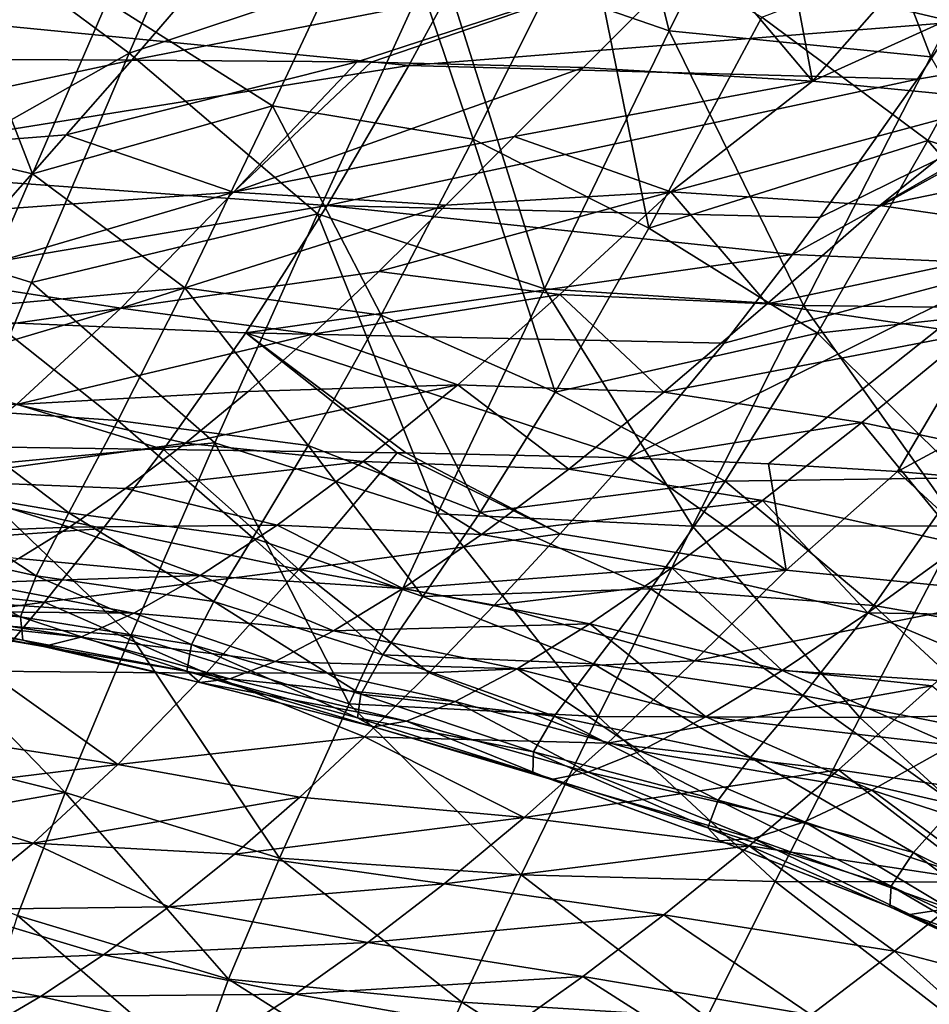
# Model space of a CAD drawing. Header units: metres. Extents: x -105 to 105, y -117 to 62.
# Tile 154 of 256: x -35.2 to -29.35, y -17.37 to -11.04. Entities that reach past the tile are written whole.
import ezdxf

# ---------------------------------------------------------------- set-up
doc = ezdxf.new("R2010")
doc.units = ezdxf.units.M
doc.layers.add('solid_509432_AD150_SW0001', color=7, linetype='CONTINUOUS')

msp = doc.modelspace()

# ---------------------------------------------------------------- linework, layer by layer
at = {"layer": 'solid_509432_AD150_SW0001'}
for points in [[(-31.019953, -11.114873, 15.036585), (-31.62887, -8.713927, 15.649694), (-32.508076, -10.599064, 14.930366)], [(-30.113319, -9.272597, 15.735985), (-31.62887, -8.713927, 15.649694), (-31.019953, -11.114873, 15.036585)], [(-30.113319, -9.272597, 15.735985), (-31.019953, -11.114873, 15.036585), (-29.338095, -11.281348, 15.356376)], [(-30.113319, -9.272597, 15.735985), (-29.338095, -11.281348, 15.356376), (-28.436577, -9.552868, 15.98103)], [(-33.571316, -11.596914, 10.673425), (-34.634132, -10.925756, 10.828826), (-32.862816, -10.087502, 11.677518)], [(-32.280533, -11.811003, 10.914225), (-33.571316, -11.596914, 10.673425), (-32.862816, -10.087502, 11.677518)], [(-31.557062, -10.370403, 11.841144), (-32.280533, -11.811003, 10.914225), (-32.862816, -10.087502, 11.677518)], [(-30.812502, -10.58875, -8.795751), (-30.098204, -11.436735, -7.854727), (-30.349806, -10.090739, -9.30895)], [(-28.985977, -10.173913, -9.276469), (-30.349806, -10.090739, -9.30895), (-30.098204, -11.436735, -7.854727)], [(-35.112614, -12.033549, 9.920726), (-36.43692, -11.724527, 9.801767), (-35.841137, -10.148978, 11.064911)], [(-34.634132, -10.925756, 10.828826), (-35.112614, -12.033549, 9.920726), (-35.841137, -10.148978, 11.064911)], [(-28.985977, -10.173913, -9.276469), (-30.098204, -11.436735, -7.854727), (-27.621107, -10.31326, -9.249307)], [(-28.526451, -10.308837, 12.632153), (-29.357149, -11.818768, 11.826713), (-30.423359, -11.026204, 11.847873)], [(-27.621107, -10.31326, -9.249307), (-30.098204, -11.436735, -7.854727), (-28.822948, -11.561461, -7.821142)], [(-28.465984, -12.102906, 12.008018), (-29.357149, -11.818768, 11.826713), (-28.526451, -10.308837, 12.632153)], [(-32.160118, -10.357281, -13.012868), (-32.693146, -11.33754, -12.247749), (-36.289845, -10.985033, -12.504969)], [(-29.178677, -11.058615, -12.506173), (-32.693146, -11.33754, -12.247749), (-32.160118, -10.357281, -13.012868)], [(-31.151054, -12.383069, 10.940616), (-32.280533, -11.811003, 10.914225), (-31.557062, -10.370403, 11.841144)], [(-28.780828, -10.448057, -12.967383), (-29.178677, -11.058615, -12.506173), (-32.160118, -10.357281, -13.012868)], [(-30.423359, -11.026204, 11.847873), (-31.151054, -12.383069, 10.940616), (-31.557062, -10.370403, 11.841144)], [(-33.91518, -10.650101, -8.697686), (-37.266945, -10.445975, -8.90749), (-37.886337, -11.285139, -7.918142)], [(-34.491833, -11.25677, 14.333287), (-35.630409, -10.415154, 14.536986), (-36.400547, -12.336628, 13.446423)], [(-34.491833, -11.25677, 14.333287), (-34.120415, -10.397776, 14.748985), (-35.630409, -10.415154, 14.536986)], [(-32.508076, -10.599064, 14.930366), (-34.120415, -10.397776, 14.748985), (-34.491833, -11.25677, 14.333287)], [(-33.281704, -12.290848, 14.10121), (-32.508076, -10.599064, 14.930366), (-34.491833, -11.25677, 14.333287)], [(-30.812502, -10.58875, -8.795751), (-34.47554, -11.302171, -7.915103), (-33.025887, -11.31416, -7.911488)], [(-30.812502, -10.58875, -8.795751), (-33.91518, -10.650101, -8.697686), (-34.47554, -11.302171, -7.915103)], [(-31.82189, -12.773238, 14.22868), (-32.508076, -10.599064, 14.930366), (-33.281704, -12.290848, 14.10121)], [(-30.812502, -10.58875, -8.795751), (-33.025887, -11.31416, -7.911488), (-32.935825, -11.315493, -7.910804)], [(-30.812502, -10.58875, -8.795751), (-32.935825, -11.315493, -7.910804), (-31.569841, -11.350128, -7.893191)], [(-31.019953, -11.114873, 15.036585), (-32.508076, -10.599064, 14.930366), (-31.82189, -12.773238, 14.22868)], [(-30.812502, -10.58875, -8.795751), (-31.569841, -11.350128, -7.893191), (-30.098204, -11.436735, -7.854727)], [(-33.91518, -10.650101, -8.697686), (-37.886337, -11.285139, -7.918142), (-37.337589, -11.287327, -7.917365)], [(-33.91518, -10.650101, -8.697686), (-37.337589, -11.287327, -7.917365), (-34.47554, -11.302171, -7.915103)], [(-33.571316, -11.596914, 10.673425), (-35.112614, -12.033549, 9.920726), (-34.634132, -10.925756, 10.828826)], [(-32.693146, -11.33754, -12.247749), (-36.729866, -11.983363, -11.624305), (-36.289845, -10.985033, -12.504969)], [(-29.178677, -11.058615, -12.506173), (-29.423977, -11.423876, -12.20724), (-32.693146, -11.33754, -12.247749)], [(-29.357149, -11.818768, 11.826713), (-31.151054, -12.383069, 10.940616), (-30.423359, -11.026204, 11.847873)], [(-27.633114, -11.122838, -12.5095), (-29.423977, -11.423876, -12.20724), (-29.178677, -11.058615, -12.506173)], [(-31.019953, -11.114873, 15.036585), (-31.82189, -12.773238, 14.22868), (-30.155876, -12.879557, 14.625533)], [(-31.019953, -11.114873, 15.036585), (-30.155876, -12.879557, 14.625533), (-29.338095, -11.281348, 15.356376)], [(-27.633114, -11.122838, -12.5095), (-30.227734, -12.55317, -11.152904), (-30.050425, -12.313509, -11.395073)], [(-27.633114, -11.122838, -12.5095), (-28.767117, -12.61582, -11.154559), (-30.227734, -12.55317, -11.152904)], [(-27.633114, -11.122838, -12.5095), (-30.050425, -12.313509, -11.395073), (-29.423977, -11.423876, -12.20724)], [(-35.119057, -12.733055, 13.480288), (-34.491833, -11.25677, 14.333287), (-36.400547, -12.336628, 13.446423)], [(-33.281704, -12.290848, 14.10121), (-34.491833, -11.25677, 14.333287), (-35.119057, -12.733055, 13.480288)], [(-34.47554, -11.302171, -7.915103), (-37.337589, -11.287327, -7.917365), (-37.778511, -12.008977, -6.900612)], [(-34.897926, -11.783547, -7.256648), (-34.47554, -11.302171, -7.915103), (-37.778511, -12.008977, -6.900612)], [(-33.025887, -11.31416, -7.911488), (-34.47554, -11.302171, -7.915103), (-34.897926, -11.783547, -7.256648)], [(-33.025887, -11.31416, -7.911488), (-34.897926, -11.783547, -7.256648), (-33.822075, -12.151536, -6.713744)], [(-32.935825, -11.315493, -7.910804), (-33.025887, -11.31416, -7.911488), (-33.822075, -12.151536, -6.713744)], [(-31.569841, -11.350128, -7.893191), (-32.935825, -11.315493, -7.910804), (-33.822075, -12.151536, -6.713744)], [(-29.338095, -11.281348, 15.356376), (-30.155876, -12.879557, 14.625533), (-28.405674, -12.901703, 15.123327)], [(-32.693146, -11.33754, -12.247749), (-33.219017, -12.236437, -11.425265), (-36.729866, -11.983363, -11.624305)], [(-32.016476, -11.794306, -7.288271), (-31.569841, -11.350128, -7.893191), (-33.822075, -12.151536, -6.713744)], [(-29.423977, -11.423876, -12.20724), (-33.219017, -12.236437, -11.425265), (-32.693146, -11.33754, -12.247749)], [(-30.098204, -11.436735, -7.854727), (-31.569841, -11.350128, -7.893191), (-32.016476, -11.794306, -7.288271)], [(-29.423977, -11.423876, -12.20724), (-30.050425, -12.313509, -11.395073), (-33.219017, -12.236437, -11.425265)], [(-30.098204, -11.436735, -7.854727), (-32.016476, -11.794306, -7.288271), (-31.010323, -12.148945, -6.83734)], [(-28.822948, -11.561461, -7.821142), (-30.098204, -11.436735, -7.854727), (-31.010323, -12.148945, -6.83734)], [(-29.665859, -12.237764, -6.845856), (-28.822948, -11.561461, -7.821142), (-31.010323, -12.148945, -6.83734)], [(-28.546217, -11.596734, -7.81327), (-28.822948, -11.561461, -7.821142), (-29.665859, -12.237764, -6.845856)], [(-34.133766, -12.766537, 9.629779), (-35.112614, -12.033549, 9.920726), (-33.571316, -11.596914, 10.673425)], [(-32.872673, -12.942183, 9.944604), (-34.133766, -12.766537, 9.629779), (-33.571316, -11.596914, 10.673425)], [(-32.280533, -11.811003, 10.914225), (-32.872673, -12.942183, 9.944604), (-33.571316, -11.596914, 10.673425)], [(-27.426382, -11.775318, -7.777857), (-28.546217, -11.596734, -7.81327), (-29.665859, -12.237764, -6.845856)], [(-35.112614, -12.033549, 9.920726), (-35.486366, -12.889476, 9.023278), (-36.43692, -11.724527, 9.801767)], [(-28.327656, -12.43293, -6.795347), (-27.426382, -11.775318, -7.777857), (-29.665859, -12.237764, -6.845856)], [(-35.317924, -12.260774, -6.523081), (-34.897926, -11.783547, -7.256648), (-37.778511, -12.008977, -6.900612)], [(-33.822075, -12.151536, -6.713744), (-34.897926, -11.783547, -7.256648), (-35.317924, -12.260774, -6.523081)], [(-32.455837, -12.234585, -6.62218), (-32.016476, -11.794306, -7.288271), (-33.822075, -12.151536, -6.713744)], [(-31.753227, -13.437264, 9.994458), (-32.872673, -12.942183, 9.944604), (-32.280533, -11.811003, 10.914225)], [(-31.010323, -12.148945, -6.83734), (-32.016476, -11.794306, -7.288271), (-32.455837, -12.234585, -6.62218)], [(-31.151054, -12.383069, 10.940616), (-31.753227, -13.437264, 9.994458), (-32.280533, -11.811003, 10.914225)], [(-29.357149, -11.818768, 11.826713), (-30.066973, -13.05831, 10.941252), (-31.151054, -12.383069, 10.940616)], [(-28.432779, -12.879311, 11.681112), (-30.066973, -13.05831, 10.941252), (-29.357149, -11.818768, 11.826713)], [(-28.465984, -12.102906, 12.008018), (-28.432779, -12.879311, 11.681112), (-29.357149, -11.818768, 11.826713)], [(-33.219017, -12.236437, -11.425265), (-37.183601, -12.910466, -10.655983), (-36.729866, -11.983363, -11.624305)], [(-34.133766, -12.766537, 9.629779), (-35.486366, -12.889476, 9.023278), (-35.112614, -12.033549, 9.920726)], [(-33.822075, -12.151536, -6.713744), (-35.317924, -12.260774, -6.523081), (-35.728367, -12.713167, -5.733351)], [(-33.822075, -12.151536, -6.713744), (-35.728367, -12.713167, -5.733351), (-34.544514, -12.896288, -5.401628)], [(-32.455837, -12.234585, -6.62218), (-33.822075, -12.151536, -6.713744), (-34.544514, -12.896288, -5.401628)], [(-31.010323, -12.148945, -6.83734), (-32.455837, -12.234585, -6.62218), (-32.887314, -12.661079, -5.899611)], [(-31.010323, -12.148945, -6.83734), (-32.887314, -12.661079, -5.899611), (-31.722338, -12.808956, -5.727828)], [(-30.389257, -12.870502, -5.78703), (-31.010323, -12.148945, -6.83734), (-31.722338, -12.808956, -5.727828)], [(-30.389257, -12.870502, -5.78703), (-29.665859, -12.237764, -6.845856), (-31.010323, -12.148945, -6.83734)], [(-33.219017, -12.236437, -11.425265), (-33.742794, -13.05687, -10.546171), (-37.183601, -12.910466, -10.655983)], [(-32.887314, -12.661079, -5.899611), (-32.455837, -12.234585, -6.62218), (-34.544514, -12.896288, -5.401628)], [(-30.227734, -12.55317, -11.152904), (-33.742794, -13.05687, -10.546171), (-33.219017, -12.236437, -11.425265)], [(-30.050425, -12.313509, -11.395073), (-30.227734, -12.55317, -11.152904), (-33.219017, -12.236437, -11.425265)], [(-28.327656, -12.43293, -6.795347), (-29.665859, -12.237764, -6.845856), (-30.389257, -12.870502, -5.78703)], [(-35.611523, -13.922952, 12.619487), (-35.119057, -12.733055, 13.480288), (-36.400547, -12.336628, 13.446423)], [(-33.940983, -13.763056, 13.174563), (-33.281704, -12.290848, 14.10121), (-35.119057, -12.733055, 13.480288)], [(-32.509209, -14.219919, 13.321834), (-33.281704, -12.290848, 14.10121), (-33.940983, -13.763056, 13.174563)], [(-31.82189, -12.773238, 14.22868), (-33.281704, -12.290848, 14.10121), (-32.509209, -14.219919, 13.321834)], [(-30.066973, -13.05831, 10.941252), (-31.753227, -13.437264, 9.994458), (-31.151054, -12.383069, 10.940616)], [(-29.086792, -13.0612, -5.728237), (-28.327656, -12.43293, -6.795347), (-30.389257, -12.870502, -5.78703)], [(-30.227734, -12.55317, -11.152904), (-30.667362, -13.122684, -10.530054), (-33.742794, -13.05687, -10.546171)], [(-28.767117, -12.61582, -11.154559), (-30.667362, -13.122684, -10.530054), (-30.227734, -12.55317, -11.152904)], [(-33.310741, -13.063715, -5.126349), (-32.887314, -12.661079, -5.899611), (-34.544514, -12.896288, -5.401628)], [(-31.722338, -12.808956, -5.727828), (-32.887314, -12.661079, -5.899611), (-33.310741, -13.063715, -5.126349)], [(-28.767117, -12.61582, -11.154559), (-30.380527, -13.897417, -9.603643), (-31.284538, -13.860608, -9.603822)], [(-28.767117, -12.61582, -11.154559), (-31.284538, -13.860608, -9.603822), (-30.667362, -13.122684, -10.530054)], [(-28.767117, -12.61582, -11.154559), (-29.551266, -13.947713, -9.603485), (-30.380527, -13.897417, -9.603643)], [(-28.767117, -12.61582, -11.154559), (-27.322508, -12.744751, -11.154793), (-29.551266, -13.947713, -9.603485)], [(-34.544514, -12.896288, -5.401628), (-35.728367, -12.713167, -5.733351), (-36.125332, -13.123035, -4.907752)], [(-33.940983, -13.763056, 13.174563), (-35.119057, -12.733055, 13.480288), (-35.611523, -13.922952, 12.619487)], [(-34.564571, -13.620096, 8.593434), (-35.486366, -12.889476, 9.023278), (-34.133766, -12.766537, 9.629779)], [(-33.341358, -13.78102, 8.974658), (-34.564571, -13.620096, 8.593434), (-34.133766, -12.766537, 9.629779)], [(-32.872673, -12.942183, 9.944604), (-33.341358, -13.78102, 8.974658), (-34.133766, -12.766537, 9.629779)], [(-31.82189, -12.773238, 14.22868), (-32.509209, -14.219919, 13.321834), (-30.871033, -14.299176, 13.798434)], [(-31.82189, -12.773238, 14.22868), (-30.871033, -14.299176, 13.798434), (-30.155876, -12.879557, 14.625533)], [(-27.322508, -12.744751, -11.154793), (-28.503923, -14.040625, -9.603294), (-29.551266, -13.947713, -9.603485)], [(-31.722338, -12.808956, -5.727828), (-33.310741, -13.063715, -5.126349), (-32.379452, -13.389582, -4.546463)], [(-31.05348, -13.438392, -4.658913), (-31.722338, -12.808956, -5.727828), (-32.379452, -13.389582, -4.546463)], [(-31.05348, -13.438392, -4.658913), (-30.389257, -12.870502, -5.78703), (-31.722338, -12.808956, -5.727828)], [(-37.183601, -12.910466, -10.655983), (-34.271523, -13.805265, -9.604473), (-37.197983, -13.762953, -9.605227)], [(-33.742794, -13.05687, -10.546171), (-34.271523, -13.805265, -9.604473), (-37.183601, -12.910466, -10.655983)], [(-34.544514, -12.896288, -5.401628), (-36.125332, -13.123035, -4.907752), (-36.507607, -13.481268, -4.059401)], [(-34.544514, -12.896288, -5.401628), (-36.507607, -13.481268, -4.059401), (-35.216759, -13.516033, -4.011377)], [(-34.564571, -13.620096, 8.593434), (-35.776192, -13.535315, 8.145269), (-35.486366, -12.889476, 9.023278)], [(-33.310741, -13.063715, -5.126349), (-34.544514, -12.896288, -5.401628), (-35.216759, -13.516033, -4.011377)], [(-29.086792, -13.0612, -5.728237), (-30.389257, -12.870502, -5.78703), (-31.05348, -13.438392, -4.658913)], [(-30.155876, -12.879557, 14.625533), (-30.871033, -14.299176, 13.798434), (-29.148838, -14.297452, 14.382468)], [(-30.155876, -12.879557, 14.625533), (-29.148838, -14.297452, 14.382468), (-28.405674, -12.901703, 15.123327)], [(-28.432779, -12.879311, 11.681112), (-29.131327, -13.987453, 10.766652), (-30.066973, -13.05831, 10.941252)], [(-32.235001, -14.210419, 9.048649), (-33.341358, -13.78102, 8.974658), (-32.872673, -12.942183, 9.944604)], [(-31.753227, -13.437264, 9.994458), (-32.235001, -14.210419, 9.048649), (-32.872673, -12.942183, 9.944604)], [(-33.725945, -13.432994, -4.309028), (-33.310741, -13.063715, -5.126349), (-35.216759, -13.516033, -4.011377)], [(-33.742794, -13.05687, -10.546171), (-32.769413, -13.826857, -9.604133), (-34.271523, -13.805265, -9.604473)], [(-33.742794, -13.05687, -10.546171), (-32.712269, -13.827784, -9.60412), (-32.769413, -13.826857, -9.604133)], [(-33.742794, -13.05687, -10.546171), (-31.284538, -13.860608, -9.603822), (-32.712269, -13.827784, -9.60412)], [(-30.667362, -13.122684, -10.530054), (-31.284538, -13.860608, -9.603822), (-33.742794, -13.05687, -10.546171)], [(-32.379452, -13.389582, -4.546463), (-33.310741, -13.063715, -5.126349), (-33.725945, -13.432994, -4.309028)], [(-30.066973, -13.05831, 10.941252), (-30.659725, -14.010062, 10.02182), (-31.753227, -13.437264, 9.994458)], [(-29.781097, -13.632122, -4.591033), (-29.086792, -13.0612, -5.728237), (-31.05348, -13.438392, -4.658913)], [(-29.131327, -13.987453, 10.766652), (-30.659725, -14.010062, 10.02182), (-30.066973, -13.05831, 10.941252)], [(-28.473557, -13.90988, -4.521231), (-29.086792, -13.0612, -5.728237), (-29.781097, -13.632122, -4.591033)], [(-32.379452, -13.389582, -4.546463), (-33.725945, -13.432994, -4.309028), (-34.129345, -13.764603, -3.452813)], [(-32.379452, -13.389582, -4.546463), (-34.129345, -13.764603, -3.452813), (-32.986828, -13.883301, -3.311005)], [(-31.665945, -13.932507, -3.477756), (-32.379452, -13.389582, -4.546463), (-32.986828, -13.883301, -3.311005)], [(-31.665945, -13.932507, -3.477756), (-31.05348, -13.438392, -4.658913), (-32.379452, -13.389582, -4.546463)], [(-34.129345, -13.764603, -3.452813), (-33.725945, -13.432994, -4.309028), (-35.216759, -13.516033, -4.011377)], [(-30.659725, -14.010062, 10.02182), (-32.235001, -14.210419, 9.048649), (-31.753227, -13.437264, 9.994458)], [(-29.781097, -13.632122, -4.591033), (-31.05348, -13.438392, -4.658913), (-31.665945, -13.932507, -3.477756)], [(-34.879669, -14.214046, 7.578161), (-35.998547, -14.020765, 7.26665), (-35.776192, -13.535315, 8.145269)], [(-34.129345, -13.764603, -3.452813), (-35.216759, -13.516033, -4.011377), (-35.83337, -14.003494, -2.566389)], [(-34.879669, -14.214046, 7.578161), (-35.776192, -13.535315, 8.145269), (-34.564571, -13.620096, 8.593434)], [(-33.696934, -14.373167, 8.024586), (-34.879669, -14.214046, 7.578161), (-34.564571, -13.620096, 8.593434)], [(-33.341358, -13.78102, 8.974658), (-33.696934, -14.373167, 8.024586), (-34.564571, -13.620096, 8.593434)], [(-30.419268, -14.134682, -3.400907), (-29.781097, -13.632122, -4.591033), (-31.665945, -13.932507, -3.477756)], [(-29.136311, -14.416963, -3.327356), (-29.781097, -13.632122, -4.591033), (-30.419268, -14.134682, -3.400907)], [(-29.136311, -14.416963, -3.327356), (-28.473557, -13.90988, -4.521231), (-29.781097, -13.632122, -4.591033)], [(-34.658264, -14.313322, -8.869846), (-37.564068, -14.520168, -8.487966), (-37.197983, -13.762953, -9.605227)], [(-34.271523, -13.805265, -9.604473), (-34.658264, -14.313322, -8.869846), (-37.197983, -13.762953, -9.605227)], [(-34.515057, -14.056108, -2.564596), (-34.129345, -13.764603, -3.452813), (-35.83337, -14.003494, -2.566389)], [(-34.481953, -15.003387, 12.165802), (-33.940983, -13.763056, 13.174563), (-35.611523, -13.922952, 12.619487)], [(-32.986828, -13.883301, -3.311005), (-34.129345, -13.764603, -3.452813), (-34.515057, -14.056108, -2.564596)], [(-33.077114, -15.44082, 12.329222), (-33.940983, -13.763056, 13.174563), (-34.481953, -15.003387, 12.165802)], [(-32.509209, -14.219919, 13.321834), (-33.940983, -13.763056, 13.174563), (-33.077114, -15.44082, 12.329222)], [(-32.60289, -14.751989, 8.119343), (-33.696934, -14.373167, 8.024586), (-33.341358, -13.78102, 8.974658)], [(-32.235001, -14.210419, 9.048649), (-32.60289, -14.751989, 8.119343), (-33.341358, -13.78102, 8.974658)], [(-33.401039, -14.578173, -8.484152), (-34.658264, -14.313322, -8.869846), (-34.271523, -13.805265, -9.604473)], [(-32.769413, -13.826857, -9.604133), (-33.401039, -14.578173, -8.484152), (-34.271523, -13.805265, -9.604473)], [(-31.720613, -14.348543, -8.90204), (-33.401039, -14.578173, -8.484152), (-32.769413, -13.826857, -9.604133)], [(-32.712269, -13.827784, -9.60412), (-31.720613, -14.348543, -8.90204), (-32.769413, -13.826857, -9.604133)], [(-32.712269, -13.827784, -9.60412), (-31.284538, -13.860608, -9.603822), (-31.720613, -14.348543, -8.90204)], [(-30.267385, -14.582019, -8.667182), (-31.720613, -14.348543, -8.90204), (-31.284538, -13.860608, -9.603822)], [(-30.380527, -13.897417, -9.603643), (-30.267385, -14.582019, -8.667182), (-31.284538, -13.860608, -9.603822)], [(-34.481953, -15.003387, 12.165802), (-35.611523, -13.922952, 12.619487), (-35.996567, -14.885257, 11.755541)], [(-32.986828, -13.883301, -3.311005), (-34.515057, -14.056108, -2.564596), (-33.54055, -14.291729, -2.034122)], [(-32.226067, -14.352672, -2.255733), (-32.986828, -13.883301, -3.311005), (-33.54055, -14.291729, -2.034122)], [(-32.226067, -14.352672, -2.255733), (-31.665945, -13.932507, -3.477756), (-32.986828, -13.883301, -3.311005)], [(-30.380527, -13.897417, -9.603643), (-29.551266, -13.947713, -9.603485), (-30.267385, -14.582019, -8.667182)], [(-30.419268, -14.134682, -3.400907), (-31.665945, -13.932507, -3.477756), (-32.226067, -14.352672, -2.255733)], [(-29.131327, -13.987453, 10.766652), (-29.704294, -14.808723, 9.828773), (-30.659725, -14.010062, 10.02182)], [(-28.69462, -14.738455, -8.65876), (-30.267385, -14.582019, -8.667182), (-29.551266, -13.947713, -9.603485)], [(-28.29179, -15.055004, 10.447039), (-29.704294, -14.808723, 9.828773), (-29.131327, -13.987453, 10.766652)], [(-28.503923, -14.040625, -9.603294), (-28.69462, -14.738455, -8.65876), (-29.551266, -13.947713, -9.603485)], [(-34.875313, -14.304741, -1.657384), (-35.83337, -14.003494, -2.566389), (-36.376575, -14.364512, -1.083526)], [(-35.089046, -14.617732, 6.561474), (-36.157246, -14.380665, 6.36199), (-35.998547, -14.020765, 7.26665)], [(-35.089046, -14.617732, 6.561474), (-35.998547, -14.020765, 7.26665), (-34.879669, -14.214046, 7.578161)], [(-34.875313, -14.304741, -1.657384), (-34.515057, -14.056108, -2.564596), (-35.83337, -14.003494, -2.566389)], [(-30.659725, -14.010062, 10.02182), (-31.138397, -14.70153, 9.10223), (-32.235001, -14.210419, 9.048649)], [(-29.704294, -14.808723, 9.828773), (-31.138397, -14.70153, 9.10223), (-30.659725, -14.010062, 10.02182)], [(-33.54055, -14.291729, -2.034122), (-34.515057, -14.056108, -2.564596), (-34.875313, -14.304741, -1.657384)], [(-31.002325, -14.56694, -2.170827), (-30.419268, -14.134682, -3.400907), (-32.226067, -14.352672, -2.255733)], [(-29.742834, -14.8572, -2.096011), (-30.419268, -14.134682, -3.400907), (-31.002325, -14.56694, -2.170827)], [(-29.742834, -14.8572, -2.096011), (-29.136311, -14.416963, -3.327356), (-30.419268, -14.134682, -3.400907)], [(-33.94706, -14.782966, 7.078612), (-35.089046, -14.617732, 6.561474), (-34.879669, -14.214046, 7.578161)], [(-33.696934, -14.373167, 8.024586), (-33.94706, -14.782966, 7.078612), (-34.879669, -14.214046, 7.578161)], [(-32.509209, -14.219919, 13.321834), (-33.077114, -15.44082, 12.329222), (-31.477011, -15.52203, 12.883771)], [(-31.138397, -14.70153, 9.10223), (-32.60289, -14.751989, 8.119343), (-32.235001, -14.210419, 9.048649)], [(-32.509209, -14.219919, 13.321834), (-31.477011, -15.52203, 12.883771), (-30.871033, -14.299176, 13.798434)], [(-35.20092, -14.508011, -0.75122), (-34.875313, -14.304741, -1.657384), (-36.376575, -14.364512, -1.083526)], [(-34.03545, -14.616988, -0.72847), (-34.875313, -14.304741, -1.657384), (-35.20092, -14.508011, -0.75122)], [(-33.54055, -14.291729, -2.034122), (-34.875313, -14.304741, -1.657384), (-34.03545, -14.616988, -0.72847)], [(-32.732159, -14.699718, -1.004605), (-33.54055, -14.291729, -2.034122), (-34.03545, -14.616988, -0.72847)], [(-32.732159, -14.699718, -1.004605), (-32.226067, -14.352672, -2.255733), (-33.54055, -14.291729, -2.034122)], [(-30.871033, -14.299176, 13.798434), (-31.477011, -15.52203, 12.883771), (-29.794798, -15.529155, 13.552587)], [(-30.871033, -14.299176, 13.798434), (-29.794798, -15.529155, 13.552587), (-29.148838, -14.297452, 14.382468)], [(-29.148838, -14.297452, 14.382468), (-29.794798, -15.529155, 13.552587), (-28.047535, -15.503146, 14.29845)], [(-34.658264, -14.313322, -8.869846), (-35.035755, -14.788396, -8.097704), (-37.564068, -14.520168, -8.487966)], [(-33.401039, -14.578173, -8.484152), (-35.035755, -14.788396, -8.097704), (-34.658264, -14.313322, -8.869846)], [(-31.720613, -14.348543, -8.90204), (-32.145397, -14.8077, -8.16418), (-33.401039, -14.578173, -8.484152)], [(-31.002325, -14.56694, -2.170827), (-32.226067, -14.352672, -2.255733), (-32.732159, -14.699718, -1.004605)], [(-30.267385, -14.582019, -8.667182), (-32.145397, -14.8077, -8.16418), (-31.720613, -14.348543, -8.90204)], [(-35.190392, -14.882592, 5.501793), (-36.245113, -14.637938, 5.406921), (-36.157246, -14.380665, 6.36199)], [(-35.190392, -14.882592, 5.501793), (-36.157246, -14.380665, 6.36199), (-35.089046, -14.617732, 6.561474)], [(-32.859974, -15.126383, 7.186457), (-33.94706, -14.782966, 7.078612), (-33.696934, -14.373167, 8.024586)], [(-32.60289, -14.751989, 8.119343), (-32.859974, -15.126383, 7.186457), (-33.696934, -14.373167, 8.024586)], [(-27.96895, -14.885899, -3.016933), (-29.136311, -14.416963, -3.327356), (-29.742834, -14.8572, -2.096011)], [(-35.035755, -14.788396, -8.097704), (-38.029118, -15.192077, -7.301814), (-37.564068, -14.520168, -8.487966)], [(-34.03545, -14.616988, -0.72847), (-35.20092, -14.508011, -0.75122), (-35.482235, -14.664021, 0.12798)], [(-34.03545, -14.616988, -0.72847), (-35.482235, -14.664021, 0.12798), (-34.460987, -14.859134, 0.589392)], [(-34.090454, -15.060136, 6.100833), (-35.190392, -14.882592, 5.501793), (-35.089046, -14.617732, 6.561474)], [(-33.94706, -14.782966, 7.078612), (-34.090454, -15.060136, 6.100833), (-35.089046, -14.617732, 6.561474)], [(-33.401039, -14.578173, -8.484152), (-33.996536, -15.244758, -7.297686), (-35.035755, -14.788396, -8.097704)], [(-33.178501, -14.973171, 0.261382), (-34.03545, -14.616988, -0.72847), (-34.460987, -14.859134, 0.589392)], [(-33.178501, -14.973171, 0.261382), (-32.732159, -14.699718, -1.004605), (-34.03545, -14.616988, -0.72847)], [(-32.563366, -15.241748, -7.382134), (-33.996536, -15.244758, -7.297686), (-33.401039, -14.578173, -8.484152)], [(-32.145397, -14.8077, -8.16418), (-32.563366, -15.241748, -7.382134), (-33.401039, -14.578173, -8.484152)], [(-31.530205, -14.928015, -0.913308), (-31.002325, -14.56694, -2.170827), (-32.732159, -14.699718, -1.004605)], [(-30.267385, -14.582019, -8.667182), (-30.856474, -15.165101, -7.685561), (-32.145397, -14.8077, -8.16418)], [(-30.293806, -15.227632, -0.839937), (-31.002325, -14.56694, -2.170827), (-31.530205, -14.928015, -0.913308)], [(-30.293806, -15.227632, -0.839937), (-29.742834, -14.8572, -2.096011), (-31.002325, -14.56694, -2.170827)], [(-28.69462, -14.738455, -8.65876), (-30.856474, -15.165101, -7.685561), (-30.267385, -14.582019, -8.667182)], [(-35.190392, -14.882592, 5.501793), (-36.247734, -14.805336, 4.355665), (-36.245113, -14.637938, 5.406921)], [(-34.460987, -14.859134, 0.589392), (-35.482235, -14.664021, 0.12798), (-35.715374, -14.774867, 0.963331)], [(-31.530205, -14.928015, -0.913308), (-32.732159, -14.699718, -1.004605), (-33.178501, -14.973171, 0.261382)], [(-31.138397, -14.70153, 9.10223), (-31.505543, -15.184948, 8.192087), (-32.60289, -14.751989, 8.119343)], [(-30.16098, -15.38702, 8.890779), (-31.505543, -15.184948, 8.192087), (-31.138397, -14.70153, 9.10223)], [(-29.704294, -14.808723, 9.828773), (-30.16098, -15.38702, 8.890779), (-31.138397, -14.70153, 9.10223)], [(-29.329714, -15.32653, -7.668814), (-30.856474, -15.165101, -7.685561), (-28.69462, -14.738455, -8.65876)], [(-35.035755, -14.788396, -8.097704), (-35.406502, -15.232046, -7.283241), (-38.029118, -15.192077, -7.301814)], [(-35.175282, -15.031375, 4.369432), (-36.210587, -14.855616, 3.775395), (-36.247734, -14.805336, 4.355665)], [(-35.175282, -15.031375, 4.369432), (-36.247734, -14.805336, 4.355665), (-35.190392, -14.882592, 5.501793)], [(-34.460987, -14.859134, 0.589392), (-35.715374, -14.774867, 0.963331), (-35.900684, -14.844804, 1.745476)], [(-33.996536, -15.244758, -7.297686), (-35.406502, -15.232046, -7.283241), (-35.035755, -14.788396, -8.097704)], [(-33.001965, -15.379297, 6.213243), (-34.090454, -15.060136, 6.100833), (-33.94706, -14.782966, 7.078612)], [(-32.859974, -15.126383, 7.186457), (-33.001965, -15.379297, 6.213243), (-33.94706, -14.782966, 7.078612)], [(-31.505543, -15.184948, 8.192087), (-32.859974, -15.126383, 7.186457), (-32.60289, -14.751989, 8.119343)], [(-30.856474, -15.165101, -7.685561), (-32.563366, -15.241748, -7.382134), (-32.145397, -14.8077, -8.16418)], [(-28.788166, -15.658675, 9.557053), (-30.16098, -15.38702, 8.890779), (-29.704294, -14.808723, 9.828773)], [(-28.29179, -15.055004, 10.447039), (-28.788166, -15.658675, 9.557053), (-29.704294, -14.808723, 9.828773)], [(-35.043217, -15.073247, 3.161816), (-36.143303, -14.881192, 3.149114), (-36.210587, -14.855616, 3.775395)], [(-35.043217, -15.073247, 3.161816), (-36.210587, -14.855616, 3.775395), (-35.175282, -15.031375, 4.369432)], [(-34.802017, -15.013846, 1.895472), (-35.900684, -14.844804, 1.745476), (-36.041576, -14.878824, 2.473161)], [(-34.460987, -14.859134, 0.589392), (-35.900684, -14.844804, 1.745476), (-34.802017, -15.013846, 1.895472)], [(-33.55394, -15.169711, 1.523263), (-34.460987, -14.859134, 0.589392), (-34.802017, -15.013846, 1.895472)], [(-33.55394, -15.169711, 1.523263), (-33.178501, -14.973171, 0.261382), (-34.460987, -14.859134, 0.589392)], [(-28.615816, -15.334911, -1.720512), (-29.742834, -14.8572, -2.096011), (-30.293806, -15.227632, -0.839937)], [(-28.615816, -15.334911, -1.720512), (-27.96895, -14.885899, -3.016933), (-29.742834, -14.8572, -2.096011)], [(-34.904099, -16.012716, 11.091064), (-35.996567, -14.885257, 11.755541), (-36.293358, -15.66444, 10.888295)], [(-35.043217, -15.073247, 3.161816), (-36.041576, -14.878824, 2.473161), (-36.143303, -14.881192, 3.149114)], [(-34.802017, -15.013846, 1.895472), (-36.041576, -14.878824, 2.473161), (-35.043217, -15.073247, 3.161816)], [(-34.904099, -16.012716, 11.091064), (-34.481953, -15.003387, 12.165802), (-35.996567, -14.885257, 11.755541)], [(-34.121391, -15.23126, 5.059081), (-35.175282, -15.031375, 4.369432), (-35.190392, -14.882592, 5.501793)], [(-34.090454, -15.060136, 6.100833), (-34.121391, -15.23126, 5.059081), (-35.190392, -14.882592, 5.501793)], [(-31.998323, -15.216084, 0.357195), (-31.530205, -14.928015, -0.913308), (-33.178501, -14.973171, 0.261382)], [(-30.785086, -15.5251, 0.427094), (-31.530205, -14.928015, -0.913308), (-31.998323, -15.216084, 0.357195)], [(-30.785086, -15.5251, 0.427094), (-30.293806, -15.227632, -0.839937), (-31.530205, -14.928015, -0.913308)], [(-33.524429, -16.434916, 11.265541), (-34.481953, -15.003387, 12.165802), (-34.904099, -16.012716, 11.091064)], [(-33.077114, -15.44082, 12.329222), (-34.481953, -15.003387, 12.165802), (-33.524429, -16.434916, 11.265541)], [(-31.998323, -15.216084, 0.357195), (-33.178501, -14.973171, 0.261382), (-33.55394, -15.169711, 1.523263)], [(-34.036591, -15.303652, 3.940382), (-35.043217, -15.073247, 3.161816), (-35.175282, -15.031375, 4.369432)], [(-34.121391, -15.23126, 5.059081), (-34.036591, -15.303652, 3.940382), (-35.175282, -15.031375, 4.369432)], [(-33.843998, -15.281769, 2.756266), (-34.802017, -15.013846, 1.895472), (-35.043217, -15.073247, 3.161816)], [(-33.843998, -15.281769, 2.756266), (-33.55394, -15.169711, 1.523263), (-34.802017, -15.013846, 1.895472)], [(-33.02285, -15.532379, 5.169959), (-34.121391, -15.23126, 5.059081), (-34.090454, -15.060136, 6.100833)], [(-33.001965, -15.379297, 6.213243), (-33.02285, -15.532379, 5.169959), (-34.090454, -15.060136, 6.100833)], [(-34.036591, -15.303652, 3.940382), (-33.843998, -15.281769, 2.756266), (-35.043217, -15.073247, 3.161816)], [(-31.759249, -15.521431, 7.267098), (-33.001965, -15.379297, 6.213243), (-32.859974, -15.126383, 7.186457)], [(-31.505543, -15.184948, 8.192087), (-31.759249, -15.521431, 7.267098), (-32.859974, -15.126383, 7.186457)], [(-32.395935, -15.427035, 1.622432), (-33.55394, -15.169711, 1.523263), (-33.843998, -15.281769, 2.756266)], [(-32.395935, -15.427035, 1.622432), (-31.998323, -15.216084, 0.357195), (-33.55394, -15.169711, 1.523263)], [(-30.856474, -15.165101, -7.685561), (-31.417183, -15.694155, -6.657872), (-32.563366, -15.241748, -7.382134)], [(-30.497742, -15.786105, 7.943828), (-31.759249, -15.521431, 7.267098), (-31.505543, -15.184948, 8.192087)], [(-30.16098, -15.38702, 8.890779), (-30.497742, -15.786105, 7.943828), (-31.505543, -15.184948, 8.192087)], [(-29.329714, -15.32653, -7.668814), (-31.417183, -15.694155, -6.657872), (-30.856474, -15.165101, -7.685561)], [(-34.564583, -15.830989, -6.043841), (-35.772808, -15.644525, -6.422389), (-35.406502, -15.232046, -7.283241)], [(-33.996536, -15.244758, -7.297686), (-34.564583, -15.830989, -6.043841), (-35.406502, -15.232046, -7.283241)], [(-32.97868, -15.652931, -6.547697), (-34.564583, -15.830989, -6.043841), (-33.996536, -15.244758, -7.297686)], [(-32.921494, -15.589312, 4.047603), (-34.036591, -15.303652, 3.940382), (-34.121391, -15.23126, 5.059081)], [(-33.02285, -15.532379, 5.169959), (-32.921494, -15.589312, 4.047603), (-34.121391, -15.23126, 5.059081)], [(-32.563366, -15.241748, -7.382134), (-32.97868, -15.652931, -6.547697), (-33.996536, -15.244758, -7.297686)], [(-31.417183, -15.694155, -6.657872), (-32.97868, -15.652931, -6.547697), (-32.563366, -15.241748, -7.382134)], [(-31.205933, -15.74527, 1.688792), (-31.998323, -15.216084, 0.357195), (-32.395935, -15.427035, 1.622432)], [(-31.205933, -15.74527, 1.688792), (-30.785086, -15.5251, 0.427094), (-31.998323, -15.216084, 0.357195)], [(-29.200853, -15.706742, -0.403535), (-30.293806, -15.227632, -0.839937), (-30.785086, -15.5251, 0.427094)], [(-29.200853, -15.706742, -0.403535), (-28.615816, -15.334911, -1.720512), (-30.293806, -15.227632, -0.839937)], [(-32.70826, -15.553144, 2.859231), (-33.843998, -15.281769, 2.756266), (-34.036591, -15.303652, 3.940382)], [(-32.921494, -15.589312, 4.047603), (-32.70826, -15.553144, 2.859231), (-34.036591, -15.303652, 3.940382)], [(-32.70826, -15.553144, 2.859231), (-32.395935, -15.427035, 1.622432), (-33.843998, -15.281769, 2.756266)], [(-31.892042, -15.749662, 6.292023), (-33.02285, -15.532379, 5.169959), (-33.001965, -15.379297, 6.213243)], [(-31.759249, -15.521431, 7.267098), (-31.892042, -15.749662, 6.292023), (-33.001965, -15.379297, 6.213243)], [(-29.932398, -15.864905, -6.632858), (-31.417183, -15.694155, -6.657872), (-29.329714, -15.32653, -7.668814)], [(-29.932398, -15.864905, -6.632858), (-29.329714, -15.32653, -7.668814), (-28.413885, -16.089251, -6.704661)], [(-33.077114, -15.44082, 12.329222), (-33.524429, -16.434916, 11.265541), (-31.971006, -16.541304, 11.892796)], [(-33.077114, -15.44082, 12.329222), (-31.971006, -16.541304, 11.892796), (-31.477011, -15.52203, 12.883771)], [(-31.541414, -15.881081, 2.924612), (-32.395935, -15.427035, 1.622432), (-32.70826, -15.553144, 2.859231)], [(-31.541414, -15.881081, 2.924612), (-31.205933, -15.74527, 1.688792), (-32.395935, -15.427035, 1.622432)], [(-29.175148, -16.090641, 8.654928), (-30.497742, -15.786105, 7.943828), (-30.16098, -15.38702, 8.890779)], [(-28.788166, -15.658675, 9.557053), (-29.175148, -16.090641, 8.654928), (-30.16098, -15.38702, 8.890779)], [(-29.794798, -15.529155, 13.552587), (-28.638477, -16.587442, 13.476306), (-28.047535, -15.503146, 14.29845)], [(-31.897619, -15.885119, 5.242569), (-32.921494, -15.589312, 4.047603), (-33.02285, -15.532379, 5.169959)], [(-31.892042, -15.749662, 6.292023), (-31.897619, -15.885119, 5.242569), (-33.02285, -15.532379, 5.169959)], [(-31.77673, -15.928378, 4.115227), (-32.70826, -15.553144, 2.859231), (-32.921494, -15.589312, 4.047603)], [(-31.77673, -15.928378, 4.115227), (-31.541414, -15.881081, 2.924612), (-32.70826, -15.553144, 2.859231)], [(-31.477011, -15.52203, 12.883771), (-31.971006, -16.541304, 11.892796), (-30.338598, -16.583838, 12.640838)], [(-30.705133, -16.061863, 6.953472), (-31.892042, -15.749662, 6.292023), (-31.759249, -15.521431, 7.267098)], [(-30.497742, -15.786105, 7.943828), (-30.705133, -16.061863, 6.953472), (-31.759249, -15.521431, 7.267098)], [(-31.477011, -15.52203, 12.883771), (-30.338598, -16.583838, 12.640838), (-29.794798, -15.529155, 13.552587)], [(-29.716747, -15.996701, 0.919284), (-30.785086, -15.5251, 0.427094), (-31.205933, -15.74527, 1.688792)], [(-29.716747, -15.996701, 0.919284), (-29.200853, -15.706742, -0.403535), (-30.785086, -15.5251, 0.427094)], [(-29.794798, -15.529155, 13.552587), (-30.338598, -16.583838, 12.640838), (-28.638477, -16.587442, 13.476306)], [(-31.897619, -15.885119, 5.242569), (-31.77673, -15.928378, 4.115227), (-32.921494, -15.589312, 4.047603)], [(-34.904099, -16.012716, 11.091064), (-36.293358, -15.66444, 10.888295), (-36.515808, -16.295813, 10.011385)], [(-34.564583, -15.830989, -6.043841), (-36.136631, -16.024837, -5.511534), (-35.772808, -15.644525, -6.422389)], [(-32.97868, -15.652931, -6.547697), (-33.394592, -16.041649, -5.653255), (-34.564583, -15.830989, -6.043841)], [(-31.953341, -16.171558, -5.585441), (-33.394592, -16.041649, -5.653255), (-32.97868, -15.652931, -6.547697)], [(-31.417183, -15.694155, -6.657872), (-31.953341, -16.171558, -5.585441), (-32.97868, -15.652931, -6.547697)], [(-29.932398, -15.864905, -6.632858), (-31.953341, -16.171558, -5.585441), (-31.417183, -15.694155, -6.657872)], [(-30.771639, -16.23959, 5.886877), (-31.897619, -15.885119, 5.242569), (-31.892042, -15.749662, 6.292023)], [(-30.705133, -16.061863, 6.953472), (-30.771639, -16.23959, 5.886877), (-31.892042, -15.749662, 6.292023)], [(-30.149237, -16.199295, 2.23059), (-31.205933, -15.74527, 1.688792), (-31.541414, -15.881081, 2.924612)], [(-30.149237, -16.199295, 2.23059), (-29.716747, -15.996701, 0.919284), (-31.205933, -15.74527, 1.688792)], [(-28.402239, -16.421885, 0.73308), (-29.200853, -15.706742, -0.403535), (-29.716747, -15.996701, 0.919284)], [(-29.448172, -16.398151, 7.717997), (-30.705133, -16.061863, 6.953472), (-30.497742, -15.786105, 7.943828)], [(-29.175148, -16.090641, 8.654928), (-29.448172, -16.398151, 7.717997), (-30.497742, -15.786105, 7.943828)], [(-34.564583, -15.830989, -6.043841), (-35.109035, -16.337669, -4.727731), (-36.136631, -16.024837, -5.511534)], [(-33.394592, -16.041649, -5.653255), (-35.109035, -16.337669, -4.727731), (-34.564583, -15.830989, -6.043841)], [(-30.506678, -16.355387, -5.552226), (-31.953341, -16.171558, -5.585441), (-29.932398, -15.864905, -6.632858)], [(-30.693815, -16.322124, 4.735239), (-31.77673, -15.928378, 4.115227), (-31.897619, -15.885119, 5.242569)], [(-30.771639, -16.23959, 5.886877), (-30.693815, -16.322124, 4.735239), (-31.897619, -15.885119, 5.242569)], [(-30.480694, -16.308392, 3.509574), (-31.541414, -15.881081, 2.924612), (-31.77673, -15.928378, 4.115227)], [(-30.480694, -16.308392, 3.509574), (-30.149237, -16.199295, 2.23059), (-31.541414, -15.881081, 2.924612)], [(-30.506678, -16.355387, -5.552226), (-29.932398, -15.864905, -6.632858), (-29.006918, -16.581326, -5.653192)], [(-29.932398, -15.864905, -6.632858), (-28.413885, -16.089251, -6.704661), (-29.006918, -16.581326, -5.653192)], [(-30.693815, -16.322124, 4.735239), (-30.480694, -16.308392, 3.509574), (-31.77673, -15.928378, 4.115227)], [(-35.209606, -16.802456, 9.965694), (-34.904099, -16.012716, 11.091064), (-36.515808, -16.295813, 10.011385)], [(-33.852734, -17.211895, 10.145433), (-34.904099, -16.012716, 11.091064), (-35.209606, -16.802456, 9.965694)], [(-33.524429, -16.434916, 11.265541), (-34.904099, -16.012716, 11.091064), (-33.852734, -17.211895, 10.145433)], [(-28.857645, -16.632698, 2.010382), (-29.716747, -15.996701, 0.919284), (-30.149237, -16.199295, 2.23059)], [(-28.857645, -16.632698, 2.010382), (-28.402239, -16.421885, 0.73308), (-29.716747, -15.996701, 0.919284)], [(-35.109035, -16.337669, -4.727731), (-36.500149, -16.371794, -4.545292), (-36.136631, -16.024837, -5.511534)], [(-33.394592, -16.041649, -5.653255), (-33.813751, -16.407177, -4.690865), (-35.109035, -16.337669, -4.727731)], [(-31.953341, -16.171558, -5.585441), (-33.813751, -16.407177, -4.690865), (-33.394592, -16.041649, -5.653255)], [(-29.593754, -16.613766, 6.71758), (-30.771639, -16.23959, 5.886877), (-30.705133, -16.061863, 6.953472)], [(-29.448172, -16.398151, 7.717997), (-29.593754, -16.613766, 6.71758), (-30.705133, -16.061863, 6.953472)], [(-28.301308, -16.967716, 7.844779), (-29.448172, -16.398151, 7.717997), (-29.175148, -16.090641, 8.654928)], [(-31.953341, -16.171558, -5.585441), (-32.466816, -16.59853, -4.472002), (-33.813751, -16.407177, -4.690865)], [(-30.506678, -16.355387, -5.552226), (-32.466816, -16.59853, -4.472002), (-31.953341, -16.171558, -5.585441)], [(-29.220032, -16.757673, 3.265931), (-30.149237, -16.199295, 2.23059), (-30.480694, -16.308392, 3.509574)], [(-29.220032, -16.757673, 3.265931), (-28.857645, -16.632698, 2.010382), (-30.149237, -16.199295, 2.23059)], [(-29.602053, -16.747293, 5.637178), (-30.693815, -16.322124, 4.735239), (-30.771639, -16.23959, 5.886877)], [(-29.593754, -16.613766, 6.71758), (-29.602053, -16.747293, 5.637178), (-30.771639, -16.23959, 5.886877)], [(-29.473459, -16.79575, 4.481294), (-30.480694, -16.308392, 3.509574), (-30.693815, -16.322124, 4.735239)], [(-29.602053, -16.747293, 5.637178), (-29.473459, -16.79575, 4.481294), (-30.693815, -16.322124, 4.735239)], [(-29.473459, -16.79575, 4.481294), (-29.220032, -16.757673, 3.265931), (-30.480694, -16.308392, 3.509574)], [(-35.109035, -16.337669, -4.727731), (-35.630199, -16.765043, -3.359569), (-36.500149, -16.371794, -4.545292)], [(-34.236256, -16.746832, -3.656416), (-35.630199, -16.765043, -3.359569), (-35.109035, -16.337669, -4.727731)], [(-33.813751, -16.407177, -4.690865), (-34.236256, -16.746832, -3.656416), (-35.109035, -16.337669, -4.727731)], [(-31.054417, -16.798609, -4.430362), (-32.466816, -16.59853, -4.472002), (-30.506678, -16.355387, -5.552226)], [(-31.054417, -16.798609, -4.430362), (-30.506678, -16.355387, -5.552226), (-29.571192, -17.032532, -4.562232)], [(-30.506678, -16.355387, -5.552226), (-29.006918, -16.581326, -5.653192), (-29.571192, -17.032532, -4.562232)], [(-32.466816, -16.59853, -4.472002), (-34.236256, -16.746832, -3.656416), (-33.813751, -16.407177, -4.690865)], [(-33.524429, -16.434916, 11.265541), (-33.852734, -17.211895, 10.145433), (-32.35289, -17.360367, 10.837895)], [(-33.524429, -16.434916, 11.265541), (-32.35289, -17.360367, 10.837895), (-31.971006, -16.541304, 11.892796)], [(-28.432764, -17.16316, 6.851689), (-29.593754, -16.613766, 6.71758), (-29.448172, -16.398151, 7.717997)], [(-28.301308, -16.967716, 7.844779), (-28.432764, -17.16316, 6.851689), (-29.448172, -16.398151, 7.717997)], [(-31.971006, -16.541304, 11.892796), (-32.35289, -17.360367, 10.837895), (-30.77824, -17.457968, 11.656704)], [(-31.971006, -16.541304, 11.892796), (-30.77824, -17.457968, 11.656704), (-30.338598, -16.583838, 12.640838)], [(-30.338598, -16.583838, 12.640838), (-30.77824, -17.457968, 11.656704), (-29.135078, -17.515907, 12.574124)], [(-30.338598, -16.583838, 12.640838), (-29.135078, -17.515907, 12.574124), (-28.638477, -16.587442, 13.476306)], [(-29.571192, -17.032532, -4.562232), (-29.006918, -16.581326, -5.653192), (-28.1343, -17.410135, -4.636511)], [(-32.466816, -16.59853, -4.472002), (-32.9576, -16.976576, -3.323012), (-34.236256, -16.746832, -3.656416)], [(-31.054417, -16.798609, -4.430362), (-32.9576, -16.976576, -3.323012), (-32.466816, -16.59853, -4.472002)], [(-28.434694, -17.288389, 5.781885), (-29.602053, -16.747293, 5.637178), (-29.593754, -16.613766, 6.71758)], [(-28.432764, -17.16316, 6.851689), (-28.434694, -17.288389, 5.781885), (-29.593754, -16.613766, 6.71758)], [(-34.657242, -17.05533, -2.556237), (-36.125023, -17.11491, -1.95224), (-35.630199, -16.765043, -3.359569)], [(-34.236256, -16.746832, -3.656416), (-34.657242, -17.05533, -2.556237), (-35.630199, -16.765043, -3.359569)], [(-32.9576, -16.976576, -3.323012), (-34.657242, -17.05533, -2.556237), (-34.236256, -16.746832, -3.656416)], [(-28.307253, -17.339352, 4.644538), (-29.473459, -16.79575, 4.481294), (-29.602053, -16.747293, 5.637178)], [(-28.434694, -17.288389, 5.781885), (-28.307253, -17.339352, 4.644538), (-29.602053, -16.747293, 5.637178)], [(-28.060759, -17.313442, 3.455357), (-29.220032, -16.757673, 3.265931), (-29.473459, -16.79575, 4.481294)], [(-34.065861, -17.788963, 8.982185), (-35.209606, -16.802456, 9.965694), (-35.402863, -17.391251, 8.802984)], [(-33.852734, -17.211895, 10.145433), (-35.209606, -16.802456, 9.965694), (-34.065861, -17.788963, 8.982185)], [(-31.575491, -17.195436, -3.272272), (-32.9576, -16.976576, -3.323012), (-31.054417, -16.798609, -4.430362)], [(-31.575491, -17.195436, -3.272272), (-31.054417, -16.798609, -4.430362), (-30.10673, -17.442312, -3.435773)], [(-31.054417, -16.798609, -4.430362), (-29.571192, -17.032532, -4.562232), (-30.10673, -17.442312, -3.435773)], [(-28.307253, -17.339352, 4.644538), (-28.060759, -17.313442, 3.455357), (-29.473459, -16.79575, 4.481294)], [(-32.9576, -16.976576, -3.323012), (-33.423878, -17.307589, -2.144959), (-34.657242, -17.05533, -2.556237)], [(-31.575491, -17.195436, -3.272272), (-33.423878, -17.307589, -2.144959), (-32.9576, -16.976576, -3.323012)], [(-34.657242, -17.05533, -2.556237), (-35.061924, -17.322817, -1.423197), (-36.125023, -17.11491, -1.95224)], [(-33.423878, -17.307589, -2.144959), (-35.061924, -17.322817, -1.423197), (-34.657242, -17.05533, -2.556237)], [(-30.10673, -17.442312, -3.435773), (-29.571192, -17.032532, -4.562232), (-28.682558, -17.82938, -3.528131)], [(-29.571192, -17.032532, -4.562232), (-28.1343, -17.410135, -4.636511), (-28.682558, -17.82938, -3.528131)], [(-35.061924, -17.322817, -1.423197), (-36.587021, -17.388714, -0.519139), (-36.125023, -17.11491, -1.95224)], [(-33.852734, -17.211895, 10.145433), (-34.065861, -17.788963, 8.982185), (-32.624657, -17.990355, 9.731405)], [(-33.852734, -17.211895, 10.145433), (-32.624657, -17.990355, 9.731405), (-32.35289, -17.360367, 10.837895)], [(-32.067879, -17.547024, -2.083973), (-33.423878, -17.307589, -2.144959), (-31.575491, -17.195436, -3.272272)], [(-32.067879, -17.547024, -2.083973), (-31.575491, -17.195436, -3.272272), (-30.611813, -17.810444, -2.278737)], [(-31.575491, -17.195436, -3.272272), (-30.10673, -17.442312, -3.435773), (-30.611813, -17.810444, -2.278737)], [(-35.061924, -17.322817, -1.423197), (-35.432301, -17.540958, -0.304366), (-36.587021, -17.388714, -0.519139)], [(-33.861992, -17.592793, -0.944736), (-35.432301, -17.540958, -0.304366), (-35.061924, -17.322817, -1.423197)], [(-33.423878, -17.307589, -2.144959), (-33.861992, -17.592793, -0.944736), (-35.061924, -17.322817, -1.423197)], [(-32.067879, -17.547024, -2.083973), (-33.861992, -17.592793, -0.944736), (-33.423878, -17.307589, -2.144959)], [(-32.35289, -17.360367, 10.837895), (-32.624657, -17.990355, 9.731405), (-31.113838, -18.15608, 10.6109)], [(-32.35289, -17.360367, 10.837895), (-31.113838, -18.15608, 10.6109), (-30.77824, -17.457968, 11.656704)]]:
    msp.add_3dface(points, dxfattribs=at)

doc.saveas('drawing.dxf')
